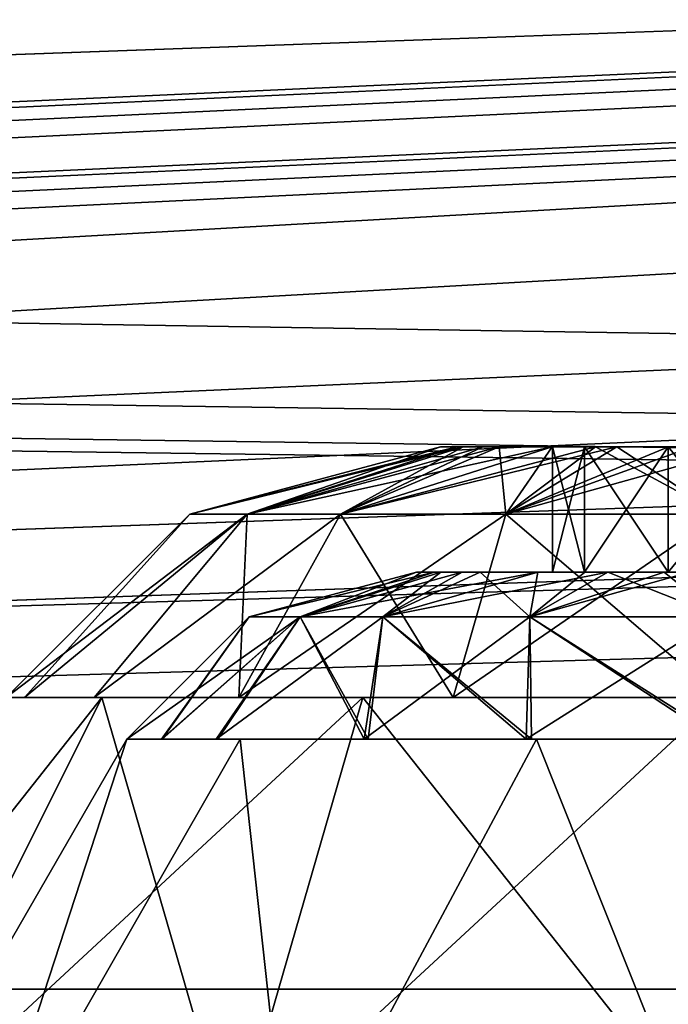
# Model space of a CAD drawing. Extents: x -398 to 398, y -1355 to -82.
# Tile 121 of 256: x -48.19 to -44.31, y -512.37 to -506.48. Entities that reach past the tile are written whole.
import ezdxf

# ---------------------------------------------------------------- set-up
doc = ezdxf.new("R2010")
doc.units = 0
doc.header["$MEASUREMENT"] = 0

msp = doc.modelspace()

# ---------------------------------------------------------------- linework, layer by layer
for points in [[(395.5, -525.467285, 437.803314), (395.5, -81.938164, 160.655502), (-395.5, -81.938164, 160.655502)], [(395.5, -525.467285, 437.803314), (-395.5, -81.938164, 160.655502), (-395.5, -525.467285, 437.803314)], [(395.5, -528.116882, 433.562988), (395.5, -84.587761, 156.415207), (-395.5, -84.587761, 156.415207)], [(395.5, -528.116882, 433.562988), (-395.5, -84.587761, 156.415207), (-395.5, -528.116882, 433.562988)], [(-46.727551, -420.004791, 366.007111), (-31.73687, -419.87561, 365.926392), (395.5, -528.116882, 433.562988)], [(-46.727551, -420.010101, 365.998596), (-31.73687, -419.88089, 365.917908), (395.5, -528.122192, 433.554504)], [(-46.727551, -420.004791, 366.007111), (395.5, -528.116882, 433.562988), (-47.23262, -420.433105, 366.274689)], [(-46.727551, -420.010101, 365.998596), (395.5, -528.122192, 433.554504), (-47.23262, -420.438385, 366.266205)], [(395.5, -528.116882, 433.562988), (-52.76738, -420.433105, 366.274689), (-50.714291, -420.232391, 366.149292)], [(395.5, -528.122192, 433.554504), (-52.76738, -420.438385, 366.266205), (-50.714291, -420.237701, 366.140808)], [(395.5, -528.116882, 433.562988), (-50.714291, -420.232391, 366.149292), (-49.285709, -420.232391, 366.149292)], [(395.5, -528.122192, 433.554504), (-50.714291, -420.237701, 366.140808), (-49.285709, -420.237701, 366.140808)], [(395.5, -528.116882, 433.562988), (-49.285709, -420.232391, 366.149292), (-47.23262, -420.433105, 366.274689)], [(395.5, -528.122192, 433.554504), (-49.285709, -420.237701, 366.140808), (-47.23262, -420.438385, 366.266205)], [(395.5, -528.116882, 433.562988), (-395.5, -528.116882, 433.562988), (-52.76738, -420.433105, 366.274689)], [(395.5, -528.122192, 433.554504), (-395.5, -528.122192, 433.554504), (-52.76738, -420.438385, 366.266205)], [(25, -486.669006, 369.018494), (-168.5, -510.584015, 383.962189), (-237, -453.047394, 348.009308)], [(25, -487.092987, 368.340088), (-168.5, -511.007904, 383.283813), (-237, -453.471313, 347.330902)], [(25, -486.669006, 369.018494), (25, -503.630005, 379.616913), (-168.5, -510.584015, 383.962189)], [(25, -487.092987, 368.340088), (25, -504.053894, 378.938385), (-168.5, -511.007904, 383.283813)], [(25, -503.630005, 379.616913), (-127.5, -510.584015, 383.962189), (-168.5, -510.584015, 383.962189)], [(25, -503.630005, 379.616913), (-127.25, -510.640686, 383.997711), (-127.5, -510.584015, 383.962189)], [(25, -503.630005, 379.616913), (-127.066902, -510.79599, 384.094696), (-127.25, -510.640686, 383.997711)], [(25, -503.630005, 379.616913), (-127, -511.007996, 384.227203), (-127.066902, -510.79599, 384.094696)], [(25, -503.630005, 379.616913), (-127, -512.28009, 385.022003), (-127, -511.007996, 384.227203)], [(-127, -512.28009, 385.022003), (25, -503.630005, 379.616913), (25.47962, -505.44339, 380.75)], [(25, -504.053894, 378.938385), (-127.5, -511.007904, 383.283813), (-168.5, -511.007904, 383.283813)], [(25, -504.053894, 378.938385), (-127.25, -511.064697, 383.319214), (-127.5, -511.007904, 383.283813)], [(25, -504.053894, 378.938385), (-127.066902, -511.220001, 383.41629), (-127.25, -511.064697, 383.319214)], [(25, -504.053894, 378.938385), (-127, -511.431885, 383.548706), (-127.066902, -511.220001, 383.41629)], [(25, -504.053894, 378.938385), (-127, -512.703979, 384.343597), (-127, -511.431885, 383.548706)], [(-127, -512.703979, 384.343597), (25, -504.053894, 378.938385), (25.47962, -505.86731, 380.071594)], [(263, -513.233887), (-235.028595, -505.326599), (-235.439102, -506.094696)], [(263, -513.233887, 0.8), (-235.028595, -505.326599, 0.8), (-235.439102, -506.094696, 0.8)], [(263, -513.233887), (235.9263, -506.420013), (-235.028595, -505.326599)], [(263, -513.233887, 0.8), (235.9263, -506.420013, 0.8), (-235.028595, -505.326599, 0.8)], [(-127, -512.28009, 385.022003), (25.47962, -505.44339, 380.75), (26.82806, -506.907593, 381.664886)], [(-127, -512.703979, 384.343597), (25.47962, -505.86731, 380.071594), (26.82806, -507.331512, 380.986511)], [(263, -513.233887), (-235.439102, -506.094696), (-235.9263, -506.420013)], [(263, -513.233887, 0.8), (-235.439102, -506.094696, 0.8), (-235.9263, -506.420013, 0.8)], [(263, -513.233887), (-235.9263, -506.420013), (-236.5, -506.533905)], [(263, -513.233887, 0.8), (-235.9263, -506.420013, 0.8), (-236.5, -506.533905, 0.8)], [(-263, -513.233887), (263, -513.233887), (-236.5, -506.533905)], [(-263, -513.233887, 0.8), (263, -513.233887, 0.8), (-236.5, -506.533905, 0.8)], [(-127, -512.28009, 385.022003), (26.82806, -506.907593, 381.664886), (28.78557, -507.742706, 382.186798)], [(-127, -512.703979, 384.343597), (26.82806, -507.331512, 380.986511), (28.78557, -508.166687, 381.508392)], [(-127, -512.28009, 385.022003), (28.78557, -507.742706, 382.186798), (127, -512.28009, 385.022003)], [(-127, -512.703979, 384.343597), (28.78557, -508.166687, 381.508392), (127, -512.703979, 384.343597)], [(-45.669868, -509.033905, 297.495514), (-47.169868, -509.435913, 297.495514), (-45.571831, -509.033905, 296.931793)], [(-45.571831, -509.033905, 296.931793), (-47.169868, -509.435913, 297.495514), (-46.827492, -509.435913, 296.062592)], [(-45.669868, -509.033905, 209.495605), (-47.169868, -509.435913, 209.495605), (-45.535259, -509.033905, 208.838699)], [(-45.535259, -509.033905, 208.838699), (-47.169868, -509.435913, 209.495605), (-46.827492, -509.435913, 208.062607)], [(-45.669868, -509.033905, 209.495605), (-46.827492, -509.435913, 210.928497), (-47.169868, -509.435913, 209.495605)], [(-45.669868, -509.033905, 297.495514), (-46.827492, -509.435913, 298.928497), (-47.169868, -509.435913, 297.495514)], [(-46.827492, -509.435913, 296.062592), (-45.41782, -509.033905, 296.613403), (-45.571831, -509.033905, 296.931793)], [(-46.268841, -509.435913, 295.281891), (-45.41782, -509.033905, 296.613403), (-46.827492, -509.435913, 296.062592)], [(-46.268841, -509.435913, 207.281906), (-45.535259, -509.033905, 208.838699), (-46.827492, -509.435913, 208.062607)], [(-45.535259, -509.033905, 210.152405), (-46.827492, -509.435913, 210.928497), (-45.669868, -509.033905, 209.495605)], [(-46.268841, -509.435913, 211.709305), (-46.827492, -509.435913, 210.928497), (-45.319229, -509.033905, 210.519302)], [(-45.319229, -509.033905, 210.519302), (-46.827492, -509.435913, 210.928497), (-45.535259, -509.033905, 210.152405)], [(-45.571831, -509.033905, 298.059296), (-46.827492, -509.435913, 298.928497), (-45.669868, -509.033905, 297.495514)], [(-45.571831, -509.033905, 298.059296), (-45.41782, -509.033905, 298.377686), (-46.827492, -509.435913, 298.928497)], [(-46.827492, -509.435913, 298.928497), (-45.41782, -509.033905, 298.377686), (-45.001919, -509.033905, 298.831512)], [(-46.827492, -509.435913, 298.928497), (-45.001919, -509.033905, 298.831512), (-46.268841, -509.435913, 299.70929)], [(-45.27911, -509.435913, 294.595215), (-45.001919, -509.033905, 296.159698), (-46.268841, -509.435913, 295.281891)], [(-46.268841, -509.435913, 295.281891), (-45.001919, -509.033905, 296.159698), (-45.41782, -509.033905, 296.613403)], [(-45.27911, -509.435913, 206.5952), (-45.319229, -509.033905, 208.471802), (-46.268841, -509.435913, 207.281906)], [(-46.268841, -509.435913, 207.281906), (-45.319229, -509.033905, 208.471802), (-45.535259, -509.033905, 208.838699)], [(-45.27911, -509.435913, 212.395905), (-46.268841, -509.435913, 211.709305), (-44.742729, -509.033905, 210.991196)], [(-44.742729, -509.033905, 210.991196), (-46.268841, -509.435913, 211.709305), (-45.319229, -509.033905, 210.519302)], [(-46.268841, -509.435913, 299.70929), (-45.001919, -509.033905, 298.831512), (-44.616459, -509.033905, 299.047485)], [(-46.268841, -509.435913, 299.70929), (-44.616459, -509.033905, 299.047485), (-45.27911, -509.435913, 300.395905)], [(-45, -509.033905, 297.495514), (-45.669868, -509.033905, 297.495514), (-44.809101, -509.033905, 296.907013)], [(-44.809101, -509.033905, 296.907013), (-45.669868, -509.033905, 297.495514), (-45.47279, -509.033905, 296.70871)], [(-44.809101, -509.033905, 298.084106), (-45.47279, -509.033905, 298.28241), (-45.669868, -509.033905, 297.495514)], [(-44.809101, -509.033905, 298.084106), (-45.669868, -509.033905, 297.495514), (-45, -509.033905, 297.495514)], [(-45, -509.033905, 209.495605), (-45.669868, -509.033905, 209.495605), (-44.809101, -509.033905, 208.906998)], [(-44.809101, -509.033905, 208.906998), (-45.669868, -509.033905, 209.495605), (-45.47279, -509.033905, 208.708694)], [(-44.809101, -509.033905, 210.084106), (-45.47279, -509.033905, 210.282394), (-45.669868, -509.033905, 209.495605)], [(-44.809101, -509.033905, 210.084106), (-45.669868, -509.033905, 209.495605), (-45, -509.033905, 209.495605)], [(-44.308922, -509.033905, 296.544891), (-45.47279, -509.033905, 296.70871), (-44.92762, -509.033905, 296.106598)], [(-44.308922, -509.033905, 298.446198), (-44.92762, -509.033905, 298.884491), (-45.47279, -509.033905, 298.28241)], [(-44.809101, -509.033905, 296.907013), (-45.47279, -509.033905, 296.70871), (-44.308922, -509.033905, 296.544891)], [(-44.308922, -509.033905, 298.446198), (-45.47279, -509.033905, 298.28241), (-44.809101, -509.033905, 298.084106)], [(-44.308922, -509.033905, 208.544907), (-45.47279, -509.033905, 208.708694), (-44.92762, -509.033905, 208.106598)], [(-44.308922, -509.033905, 210.446198), (-44.92762, -509.033905, 210.884506), (-45.47279, -509.033905, 210.282394)], [(-44.809101, -509.033905, 208.906998), (-45.47279, -509.033905, 208.708694), (-44.308922, -509.033905, 208.544907)], [(-44.308922, -509.033905, 210.446198), (-45.47279, -509.033905, 210.282394), (-44.809101, -509.033905, 210.084106)], [(-45.27911, -509.435913, 206.5952), (-44.742729, -509.033905, 208), (-45.319229, -509.033905, 208.471802)], [(-44, -509.435913, 294.325714), (-44.616459, -509.033905, 295.943604), (-45.27911, -509.435913, 294.595215)], [(-45.27911, -509.435913, 294.595215), (-44.616459, -509.033905, 295.943604), (-45.001919, -509.033905, 296.159698)], [(-44, -509.435913, 206.325699), (-44.742729, -509.033905, 208), (-45.27911, -509.435913, 206.5952)], [(-44.742729, -509.033905, 210.991196), (-44.30677, -509.033905, 211.136993), (-45.27911, -509.435913, 212.395905)], [(-45.27911, -509.435913, 212.395905), (-44.30677, -509.033905, 211.136993), (-43.835579, -509.033905, 211.157303)], [(-45.27911, -509.435913, 212.395905), (-43.835579, -509.033905, 211.157303), (-44, -509.435913, 212.665405)], [(-45.27911, -509.435913, 300.395905), (-44.616459, -509.033905, 299.047485), (-44.164421, -509.033905, 299.157288)], [(-45.27911, -509.435913, 300.395905), (-44.164421, -509.033905, 299.157288), (-44, -509.435913, 300.665405)], [(-44.809021, -509.033905, 298.083313), (-44.809021, -509.783905, 298.083313), (-45, -509.783905, 297.495514)], [(-44.809021, -509.033905, 298.083313), (-45, -509.783905, 297.495514), (-45, -509.033905, 297.495514)], [(-44.809021, -509.033905, 210.083298), (-44.809021, -509.783905, 210.083298), (-45, -509.783905, 209.495605)], [(-44.809021, -509.033905, 210.083298), (-45, -509.783905, 209.495605), (-45, -509.033905, 209.495605)], [(-44.809021, -509.783905, 208.907806), (-44.809021, -509.033905, 208.907806), (-45, -509.033905, 209.495605)], [(-44.809021, -509.783905, 208.907806), (-45, -509.033905, 209.495605), (-45, -509.783905, 209.495605)], [(-44.809021, -509.783905, 296.907806), (-44.809021, -509.033905, 296.907806), (-45, -509.033905, 297.495514)], [(-44.809021, -509.783905, 296.907806), (-45, -509.033905, 297.495514), (-45, -509.783905, 297.495514)], [(-44.308922, -509.033905, 298.446198), (-43.782169, -509.033905, 299.150604), (-44.92762, -509.033905, 298.884491)], [(-44.92762, -509.033905, 296.106598), (-43.782169, -509.033905, 295.840515), (-44.308922, -509.033905, 296.544891)], [(-44.308922, -509.033905, 210.446198), (-43.782169, -509.033905, 211.150604), (-44.92762, -509.033905, 210.884506)], [(-44.92762, -509.033905, 208.106598), (-43.782169, -509.033905, 207.8405), (-44.308922, -509.033905, 208.544907)], [(-44.309021, -509.033905, 298.446594), (-44.809021, -509.783905, 298.083313), (-44.809021, -509.033905, 298.083313)], [(-44.809021, -509.783905, 298.083313), (-44.309021, -509.033905, 298.446594), (-44.309021, -509.783905, 298.446594)], [(-44.309021, -509.033905, 210.446594), (-44.809021, -509.783905, 210.083298), (-44.809021, -509.033905, 210.083298)], [(-44.809021, -509.783905, 210.083298), (-44.309021, -509.033905, 210.446594), (-44.309021, -509.783905, 210.446594)], [(-44.309021, -509.783905, 208.544495), (-44.309021, -509.033905, 208.544495), (-44.809021, -509.033905, 208.907806)], [(-44.309021, -509.783905, 208.544495), (-44.809021, -509.033905, 208.907806), (-44.809021, -509.783905, 208.907806)], [(-44.309021, -509.783905, 296.544495), (-44.309021, -509.033905, 296.544495), (-44.809021, -509.033905, 296.907806)], [(-44.309021, -509.783905, 296.544495), (-44.809021, -509.033905, 296.907806), (-44.809021, -509.783905, 296.907806)], [(-44, -509.435913, 206.325699), (-44.30677, -509.033905, 207.854095), (-44.742729, -509.033905, 208)], [(-44, -509.435913, 294.325714), (-44.164421, -509.033905, 295.833801), (-44.616459, -509.033905, 295.943604)], [(-44.309021, -509.783905, 298.446594), (-44.309021, -509.033905, 298.446594), (-43.690979, -509.033905, 298.446594)], [(-44.309021, -509.783905, 298.446594), (-43.690979, -509.033905, 298.446594), (-43.690979, -509.783905, 298.446594)], [(-44.309021, -509.783905, 210.446594), (-44.309021, -509.033905, 210.446594), (-43.690979, -509.033905, 210.446594)], [(-44.309021, -509.783905, 210.446594), (-43.690979, -509.033905, 210.446594), (-43.690979, -509.783905, 210.446594)], [(-43.690979, -509.783905, 208.544495), (-43.690979, -509.033905, 208.544495), (-44.309021, -509.033905, 208.544495)], [(-43.690979, -509.783905, 208.544495), (-44.309021, -509.033905, 208.544495), (-44.309021, -509.783905, 208.544495)], [(-43.690979, -509.783905, 296.544495), (-43.690979, -509.033905, 296.544495), (-44.309021, -509.033905, 296.544495)], [(-43.690979, -509.783905, 296.544495), (-44.309021, -509.033905, 296.544495), (-44.309021, -509.783905, 296.544495)], [(-43.691078, -509.033905, 298.446198), (-43.782169, -509.033905, 299.150604), (-44.308922, -509.033905, 298.446198)], [(-44.308922, -509.033905, 296.544891), (-43.782169, -509.033905, 295.840515), (-42.744381, -509.033905, 296.394104)], [(-44.308922, -509.033905, 296.544891), (-42.744381, -509.033905, 296.394104), (-43.691078, -509.033905, 296.544891)], [(-43.691078, -509.033905, 210.446198), (-43.782169, -509.033905, 211.150604), (-44.308922, -509.033905, 210.446198)], [(-44.308922, -509.033905, 208.544907), (-43.782169, -509.033905, 207.8405), (-42.744381, -509.033905, 208.394104)], [(-44.308922, -509.033905, 208.544907), (-42.744381, -509.033905, 208.394104), (-43.691078, -509.033905, 208.544907)], [(-47.169868, -509.435913, 297.495514), (-48.267948, -510.533905, 297.495514), (-46.827492, -509.435913, 296.062592)], [(-46.827492, -509.435913, 296.062592), (-48.267948, -510.533905, 297.495514), (-48.159111, -510.533905, 296.537903)], [(-47.169868, -509.435913, 209.495605), (-48.267948, -510.533905, 209.495605), (-46.827492, -509.435913, 208.062607)], [(-46.827492, -509.435913, 208.062607), (-48.267948, -510.533905, 209.495605), (-48.159111, -510.533905, 208.537903)], [(-47.169868, -509.435913, 209.495605), (-48.159111, -510.533905, 210.453201), (-48.267948, -510.533905, 209.495605)], [(-47.169868, -509.435913, 297.495514), (-48.159111, -510.533905, 298.453186), (-48.267948, -510.533905, 297.495514)], [(-47.741291, -510.533905, 295.441803), (-46.827492, -509.435913, 296.062592), (-48.159111, -510.533905, 296.537903)], [(-47.741291, -510.533905, 207.441803), (-46.827492, -509.435913, 208.062607), (-48.159111, -510.533905, 208.537903)], [(-48.159111, -510.533905, 210.453201), (-46.827492, -509.435913, 210.928497), (-47.741291, -510.533905, 211.549393)], [(-46.827492, -509.435913, 210.928497), (-48.159111, -510.533905, 210.453201), (-47.169868, -509.435913, 209.495605)], [(-48.159111, -510.533905, 298.453186), (-46.827492, -509.435913, 298.928497), (-47.741291, -510.533905, 299.549286)], [(-46.827492, -509.435913, 298.928497), (-48.159111, -510.533905, 298.453186), (-47.169868, -509.435913, 297.495514)], [(-46.877041, -510.533905, 294.343109), (-46.827492, -509.435913, 296.062592), (-47.741291, -510.533905, 295.441803)], [(-46.877041, -510.533905, 206.343094), (-46.827492, -509.435913, 208.062607), (-47.741291, -510.533905, 207.441803)], [(-47.741291, -510.533905, 211.549393), (-46.827492, -509.435913, 210.928497), (-46.268841, -509.435913, 211.709305)], [(-47.741291, -510.533905, 211.549393), (-46.268841, -509.435913, 211.709305), (-46.877041, -510.533905, 212.647995)], [(-47.741291, -510.533905, 299.549286), (-46.827492, -509.435913, 298.928497), (-46.268841, -509.435913, 299.70929)], [(-47.741291, -510.533905, 299.549286), (-46.268841, -509.435913, 299.70929), (-46.877041, -510.533905, 300.64801)], [(-45.59483, -510.533905, 293.536804), (-46.268841, -509.435913, 295.281891), (-46.877041, -510.533905, 294.343109)], [(-46.877041, -510.533905, 294.343109), (-46.268841, -509.435913, 295.281891), (-46.827492, -509.435913, 296.062592)], [(-45.59483, -510.533905, 205.536804), (-46.268841, -509.435913, 207.281906), (-46.877041, -510.533905, 206.343094)], [(-46.877041, -510.533905, 206.343094), (-46.268841, -509.435913, 207.281906), (-46.827492, -509.435913, 208.062607)], [(-46.877041, -510.533905, 212.647995), (-46.268841, -509.435913, 211.709305), (-45.27911, -509.435913, 212.395905)], [(-46.877041, -510.533905, 212.647995), (-45.27911, -509.435913, 212.395905), (-45.59483, -510.533905, 213.4543)], [(-46.877041, -510.533905, 300.64801), (-46.268841, -509.435913, 299.70929), (-45.27911, -509.435913, 300.395905)], [(-46.877041, -510.533905, 300.64801), (-45.27911, -509.435913, 300.395905), (-45.59483, -510.533905, 301.454315)], [(-45.59483, -510.533905, 293.536804), (-45.27911, -509.435913, 294.595215), (-46.268841, -509.435913, 295.281891)], [(-45.59483, -510.533905, 205.536804), (-45.27911, -509.435913, 206.5952), (-46.268841, -509.435913, 207.281906)], [(-44, -510.533905, 293.2276), (-45.27911, -509.435913, 294.595215), (-45.59483, -510.533905, 293.536804)], [(-44, -510.533905, 205.2276), (-45.27911, -509.435913, 206.5952), (-45.59483, -510.533905, 205.536804)], [(-45.59483, -510.533905, 213.4543), (-45.27911, -509.435913, 212.395905), (-44, -509.435913, 212.665405)], [(-45.59483, -510.533905, 213.4543), (-44, -509.435913, 212.665405), (-44, -510.533905, 213.763504)], [(-45.59483, -510.533905, 301.454315), (-45.27911, -509.435913, 300.395905), (-44, -509.435913, 300.665405)], [(-45.59483, -510.533905, 301.454315), (-44, -509.435913, 300.665405), (-44, -510.533905, 301.763489)], [(-44, -510.533905, 293.2276), (-44, -509.435913, 294.325714), (-45.27911, -509.435913, 294.595215)], [(-44, -510.533905, 205.2276), (-44, -509.435913, 206.325699), (-45.27911, -509.435913, 206.5952)], [(-46.814209, -510.05191, 209.495605), (-45.814209, -509.783905, 209.495605), (-46.510239, -510.05191, 210.7677)], [(-46.814209, -510.05191, 297.495514), (-45.814209, -509.783905, 297.495514), (-46.510239, -510.05191, 298.767792)], [(-46.510239, -510.05191, 296.223389), (-45.707691, -509.783905, 296.883087), (-46.814209, -510.05191, 297.495514)], [(-46.814209, -510.05191, 297.495514), (-45.707691, -509.783905, 296.883087), (-45.814209, -509.783905, 297.495514)], [(-46.510239, -510.05191, 208.223404), (-45.814209, -509.783905, 209.495605), (-46.814209, -510.05191, 209.495605)], [(-45.540371, -509.783905, 210.453995), (-46.510239, -510.05191, 210.7677), (-45.707691, -509.783905, 210.108093)], [(-46.510239, -510.05191, 210.7677), (-45.814209, -509.783905, 209.495605), (-45.707691, -509.783905, 210.108093)], [(-45.088531, -509.783905, 210.946899), (-46.014271, -510.05191, 211.460907), (-46.510239, -510.05191, 210.7677)], [(-45.088531, -509.783905, 210.946899), (-46.510239, -510.05191, 210.7677), (-45.540371, -509.783905, 210.453995)], [(-45.540371, -509.783905, 298.45401), (-46.510239, -510.05191, 298.767792), (-45.707691, -509.783905, 298.108093)], [(-46.510239, -510.05191, 298.767792), (-45.814209, -509.783905, 297.495514), (-45.707691, -509.783905, 298.108093)], [(-45.088531, -509.783905, 298.946899), (-46.014271, -510.05191, 299.460907), (-46.510239, -510.05191, 298.767792)], [(-45.088531, -509.783905, 298.946899), (-46.510239, -510.05191, 298.767792), (-45.540371, -509.783905, 298.45401)], [(-45.707691, -509.783905, 296.883087), (-46.510239, -510.05191, 296.223389), (-45.540371, -509.783905, 296.537109)], [(-45.540371, -509.783905, 296.537109), (-46.510239, -510.05191, 296.223389), (-46.014271, -510.05191, 295.530212)], [(-46.014271, -510.05191, 207.530197), (-45.667961, -509.783905, 208.781906), (-46.510239, -510.05191, 208.223404)], [(-46.510239, -510.05191, 208.223404), (-45.667961, -509.783905, 208.781906), (-45.814209, -509.783905, 209.495605)], [(-44.66975, -509.783905, 211.181595), (-45.13559, -510.05191, 212.070496), (-46.014271, -510.05191, 211.460907)], [(-44.66975, -509.783905, 211.181595), (-46.014271, -510.05191, 211.460907), (-45.088531, -509.783905, 210.946899)], [(-44.66975, -509.783905, 299.18161), (-45.13559, -510.05191, 300.070496), (-46.014271, -510.05191, 299.460907)], [(-44.66975, -509.783905, 299.18161), (-46.014271, -510.05191, 299.460907), (-45.088531, -509.783905, 298.946899)], [(-45.540371, -509.783905, 296.537109), (-46.014271, -510.05191, 295.530212), (-45.088531, -509.783905, 296.044189)], [(-45.088531, -509.783905, 296.044189), (-46.014271, -510.05191, 295.530212), (-45.13559, -510.05191, 294.920593)], [(-45.13559, -510.05191, 206.920593), (-45.433262, -509.783905, 208.383301), (-46.014271, -510.05191, 207.530197)], [(-46.014271, -510.05191, 207.530197), (-45.433262, -509.783905, 208.383301), (-45.667961, -509.783905, 208.781906)], [(-44.308922, -509.783905, 296.544891), (-45.364151, -509.783905, 296.298889), (-45.814209, -509.783905, 297.495514)], [(-44.308922, -509.783905, 296.544891), (-45.814209, -509.783905, 297.495514), (-44.809101, -509.783905, 296.907013)], [(-44.809101, -509.783905, 296.907013), (-45.814209, -509.783905, 297.495514), (-45, -509.783905, 297.495514)], [(-45, -509.783905, 297.495514), (-45.814209, -509.783905, 297.495514), (-45.60009, -509.783905, 298.350403)], [(-44.308922, -509.783905, 208.544907), (-45.364151, -509.783905, 208.298904), (-45.814209, -509.783905, 209.495605)], [(-44.308922, -509.783905, 208.544907), (-45.814209, -509.783905, 209.495605), (-44.809101, -509.783905, 208.906998)], [(-44.809101, -509.783905, 208.906998), (-45.814209, -509.783905, 209.495605), (-45, -509.783905, 209.495605)], [(-45, -509.783905, 209.495605), (-45.814209, -509.783905, 209.495605), (-45.60009, -509.783905, 210.350403)], [(-45.60009, -509.783905, 298.350403), (-44.308922, -509.783905, 298.446198), (-44.809101, -509.783905, 298.084106)], [(-45.60009, -509.783905, 298.350403), (-45.007801, -509.783905, 299.004486), (-44.308922, -509.783905, 298.446198)], [(-45, -509.783905, 297.495514), (-45.60009, -509.783905, 298.350403), (-44.809101, -509.783905, 298.084106)], [(-45.60009, -509.783905, 210.350403), (-44.308922, -509.783905, 210.446198), (-44.809101, -509.783905, 210.084106)], [(-45.60009, -509.783905, 210.350403), (-45.007801, -509.783905, 211.004501), (-44.308922, -509.783905, 210.446198)], [(-45, -509.783905, 209.495605), (-45.60009, -509.783905, 210.350403), (-44.809101, -509.783905, 210.084106)], [(-45.433262, -509.783905, 208.383301), (-45.13559, -510.05191, 206.920593), (-44.806919, -509.783905, 207.870697)], [(-43.691078, -509.783905, 296.544891), (-44.23666, -509.783905, 295.697388), (-45.364151, -509.783905, 296.298889)], [(-43.691078, -509.783905, 296.544891), (-45.364151, -509.783905, 296.298889), (-44.308922, -509.783905, 296.544891)], [(-43.691078, -509.783905, 208.544907), (-44.23666, -509.783905, 207.697403), (-45.364151, -509.783905, 208.298904)], [(-43.691078, -509.783905, 208.544907), (-45.364151, -509.783905, 208.298904), (-44.308922, -509.783905, 208.544907)], [(-44.178631, -509.783905, 211.300903), (-44, -510.05191, 212.309799), (-45.13559, -510.05191, 212.070496)], [(-44.178631, -509.783905, 211.300903), (-45.13559, -510.05191, 212.070496), (-44.66975, -509.783905, 211.181595)], [(-44.178631, -509.783905, 299.300995), (-44, -510.05191, 300.309814), (-45.13559, -510.05191, 300.070496)], [(-44.178631, -509.783905, 299.300995), (-45.13559, -510.05191, 300.070496), (-44.66975, -509.783905, 299.18161)], [(-45.088531, -509.783905, 296.044189), (-45.13559, -510.05191, 294.920593), (-44.66975, -509.783905, 295.809509)], [(-44.66975, -509.783905, 295.809509), (-45.13559, -510.05191, 294.920593), (-44, -510.05191, 294.681305)], [(-44.806919, -509.783905, 207.870697), (-45.13559, -510.05191, 206.920593), (-44.333279, -509.783905, 207.712204)], [(-44.333279, -509.783905, 207.712204), (-45.13559, -510.05191, 206.920593), (-44, -510.05191, 206.681396)], [(-44.308922, -509.783905, 298.446198), (-45.007801, -509.783905, 299.004486), (-43.76334, -509.783905, 299.293701)], [(-44.308922, -509.783905, 210.446198), (-45.007801, -509.783905, 211.004501), (-43.76334, -509.783905, 211.293701)], [(-44.66975, -509.783905, 295.809509), (-44, -510.05191, 294.681305), (-44.178631, -509.783905, 295.690186)], [(-44.333279, -509.783905, 207.712204), (-44, -510.05191, 206.681396), (-43.821369, -509.783905, 207.690201)], [(-44.308922, -509.783905, 298.446198), (-43.76334, -509.783905, 299.293701), (-43.691078, -509.783905, 298.446198)], [(-44.308922, -509.783905, 210.446198), (-43.76334, -509.783905, 211.293701), (-43.691078, -509.783905, 210.446198)], [(-47.546261, -510.783905, 209.495605), (-46.814209, -510.05191, 209.495605), (-47.338039, -510.783905, 210.692795)], [(-47.546261, -510.783905, 297.495514), (-46.814209, -510.05191, 297.495514), (-47.338039, -510.783905, 298.69281)], [(-47.338039, -510.783905, 296.298309), (-46.510239, -510.05191, 296.223389), (-47.546261, -510.783905, 297.495514)], [(-47.546261, -510.783905, 297.495514), (-46.510239, -510.05191, 296.223389), (-46.814209, -510.05191, 297.495514)], [(-47.546261, -510.783905, 209.495605), (-47.334438, -510.783905, 208.2883), (-46.814209, -510.05191, 209.495605)], [(-46.510239, -510.05191, 210.7677), (-47.010971, -510.783905, 211.369003), (-47.338039, -510.783905, 210.692795)], [(-47.338039, -510.783905, 210.692795), (-46.814209, -510.05191, 209.495605), (-46.510239, -510.05191, 210.7677)], [(-46.510239, -510.05191, 298.767792), (-47.010971, -510.783905, 299.368988), (-47.338039, -510.783905, 298.69281)], [(-47.338039, -510.783905, 298.69281), (-46.814209, -510.05191, 297.495514), (-46.510239, -510.05191, 298.767792)], [(-47.338039, -510.783905, 296.298309), (-47.010971, -510.783905, 295.622101), (-46.510239, -510.05191, 296.223389)], [(-47.334438, -510.783905, 208.2883), (-47.00132, -510.783905, 207.606598), (-46.510239, -510.05191, 208.223404)], [(-46.814209, -510.05191, 209.495605), (-47.334438, -510.783905, 208.2883), (-46.510239, -510.05191, 208.223404)], [(-46.014271, -510.05191, 211.460907), (-46.127762, -510.783905, 212.332596), (-47.010971, -510.783905, 211.369003)], [(-46.014271, -510.05191, 211.460907), (-47.010971, -510.783905, 211.369003), (-46.510239, -510.05191, 210.7677)], [(-46.014271, -510.05191, 299.460907), (-46.127762, -510.783905, 300.332611), (-47.010971, -510.783905, 299.368988)], [(-46.014271, -510.05191, 299.460907), (-47.010971, -510.783905, 299.368988), (-46.510239, -510.05191, 298.767792)], [(-46.510239, -510.05191, 296.223389), (-47.010971, -510.783905, 295.622101), (-46.127762, -510.783905, 294.658508)], [(-46.510239, -510.05191, 208.223404), (-47.00132, -510.783905, 207.606598), (-46.101929, -510.783905, 206.639404)], [(-46.510239, -510.05191, 296.223389), (-46.127762, -510.783905, 294.658508), (-46.014271, -510.05191, 295.530212)], [(-46.510239, -510.05191, 208.223404), (-46.101929, -510.783905, 206.639404), (-46.014271, -510.05191, 207.530197)], [(-45.13559, -510.05191, 212.070496), (-45.15834, -510.783905, 212.847305), (-46.127762, -510.783905, 212.332596)], [(-45.13559, -510.05191, 212.070496), (-46.127762, -510.783905, 212.332596), (-46.014271, -510.05191, 211.460907)], [(-45.13559, -510.05191, 300.070496), (-45.15834, -510.783905, 300.84729), (-46.127762, -510.783905, 300.332611)], [(-45.13559, -510.05191, 300.070496), (-46.127762, -510.783905, 300.332611), (-46.014271, -510.05191, 299.460907)], [(-46.014271, -510.05191, 295.530212), (-46.127762, -510.783905, 294.658508), (-45.15834, -510.783905, 294.143799)], [(-46.014271, -510.05191, 207.530197), (-46.101929, -510.783905, 206.639404), (-45.125462, -510.783905, 206.132599)], [(-46.014271, -510.05191, 295.530212), (-45.15834, -510.783905, 294.143799), (-45.13559, -510.05191, 294.920593)], [(-46.014271, -510.05191, 207.530197), (-45.125462, -510.783905, 206.132599), (-45.13559, -510.05191, 206.920593)], [(-44, -510.05191, 212.309799), (-44.017849, -510.783905, 213.041794), (-45.15834, -510.783905, 212.847305)], [(-44, -510.05191, 212.309799), (-45.15834, -510.783905, 212.847305), (-45.13559, -510.05191, 212.070496)], [(-44, -510.05191, 300.309814), (-44.017849, -510.783905, 301.041809), (-45.15834, -510.783905, 300.84729)], [(-44, -510.05191, 300.309814), (-45.15834, -510.783905, 300.84729), (-45.13559, -510.05191, 300.070496)], [(-45.13559, -510.05191, 294.920593), (-45.15834, -510.783905, 294.143799), (-44.017849, -510.783905, 293.94931)], [(-45.13559, -510.05191, 294.920593), (-44.017849, -510.783905, 293.94931), (-44, -510.05191, 294.681305)], [(-45.13559, -510.05191, 206.920593), (-45.125462, -510.783905, 206.132599), (-43.982151, -510.783905, 205.949295)], [(-45.13559, -510.05191, 206.920593), (-43.982151, -510.783905, 205.949295), (-44, -510.05191, 206.681396)], [(-47.696152, -510.533905, 207.361603), (-49.04615, -513.233887, 206.582199), (-49.82679, -513.233887, 209.495605)], [(-47.696152, -510.533905, 207.361603), (-49.82679, -513.233887, 209.495605), (-48.267948, -510.533905, 209.495605)], [(-47.696152, -510.533905, 295.361603), (-49.04615, -513.233887, 294.582214), (-49.82679, -513.233887, 297.495514)], [(-47.696152, -510.533905, 295.361603), (-49.82679, -513.233887, 297.495514), (-48.267948, -510.533905, 297.495514)], [(-46.13398, -510.533905, 205.799393), (-46.913399, -513.233887, 204.449402), (-49.04615, -513.233887, 206.582199)], [(-46.13398, -510.533905, 205.799393), (-49.04615, -513.233887, 206.582199), (-47.696152, -510.533905, 207.361603)], [(-46.13398, -510.533905, 293.799408), (-46.913399, -513.233887, 292.449402), (-49.04615, -513.233887, 294.582214)], [(-46.13398, -510.533905, 293.799408), (-49.04615, -513.233887, 294.582214), (-47.696152, -510.533905, 295.361603)], [(-46.913399, -513.233887, 302.541687), (-47.696152, -510.533905, 299.629486), (-49.04615, -513.233887, 300.408997)], [(-49.04615, -513.233887, 300.408997), (-47.696152, -510.533905, 299.629486), (-48.267948, -510.533905, 297.495514)], [(-46.913399, -513.233887, 214.541702), (-47.696152, -510.533905, 211.629501), (-49.04615, -513.233887, 212.408997)], [(-49.04615, -513.233887, 212.408997), (-47.696152, -510.533905, 211.629501), (-48.267948, -510.533905, 209.495605)], [(-46.913399, -513.233887, 302.541687), (-46.13398, -510.533905, 301.191711), (-47.696152, -510.533905, 299.629486)], [(-46.913399, -513.233887, 214.541702), (-46.13398, -510.533905, 213.191696), (-47.696152, -510.533905, 211.629501)], [(-44, -510.533905, 205.2276), (-44, -513.233887, 203.668793), (-46.913399, -513.233887, 204.449402)], [(-44, -510.533905, 205.2276), (-46.913399, -513.233887, 204.449402), (-46.13398, -510.533905, 205.799393)], [(-44, -510.533905, 293.2276), (-44, -513.233887, 291.668793), (-46.913399, -513.233887, 292.449402)], [(-44, -510.533905, 293.2276), (-46.913399, -513.233887, 292.449402), (-46.13398, -510.533905, 293.799408)], [(-44, -513.233887, 303.322388), (-46.13398, -510.533905, 301.191711), (-46.913399, -513.233887, 302.541687)], [(-44, -513.233887, 215.322403), (-46.13398, -510.533905, 213.191696), (-46.913399, -513.233887, 214.541702)], [(-46.13398, -510.533905, 301.191711), (-44, -513.233887, 303.322388), (-44, -510.533905, 301.763489)], [(-46.13398, -510.533905, 213.191696), (-44, -513.233887, 215.322403), (-44, -510.533905, 213.763504)], [(-49.13398, -513.533875, 209.495605), (-48.446152, -513.533875, 212.0625), (-47.546261, -510.783905, 209.495605)], [(-49.13398, -513.533875, 297.495514), (-48.446152, -513.533875, 300.062592), (-47.546261, -510.783905, 297.495514)], [(-48.446152, -513.533875, 294.928589), (-49.13398, -513.533875, 297.495514), (-47.546261, -510.783905, 297.495514)], [(-48.446152, -513.533875, 206.928604), (-49.13398, -513.533875, 209.495605), (-47.546261, -510.783905, 209.495605)], [(-48.446152, -513.533875, 212.0625), (-46.86898, -510.783905, 211.580002), (-47.546261, -510.783905, 209.495605)], [(-46.56699, -513.533875, 213.941696), (-46.86898, -510.783905, 211.580002), (-48.446152, -513.533875, 212.0625)], [(-48.446152, -513.533875, 300.062592), (-46.86898, -510.783905, 299.579987), (-47.546261, -510.783905, 297.495514)], [(-46.56699, -513.533875, 301.941711), (-46.86898, -510.783905, 299.579987), (-48.446152, -513.533875, 300.062592)], [(-46.86898, -510.783905, 295.411102), (-48.446152, -513.533875, 294.928589), (-47.546261, -510.783905, 297.495514)], [(-48.446152, -513.533875, 294.928589), (-46.86898, -510.783905, 295.411102), (-46.56699, -513.533875, 293.049408)], [(-46.86898, -510.783905, 207.411102), (-48.446152, -513.533875, 206.928604), (-47.546261, -510.783905, 209.495605)], [(-48.446152, -513.533875, 206.928604), (-46.86898, -510.783905, 207.411102), (-46.56699, -513.533875, 205.049393)], [(-45.09586, -510.783905, 212.868301), (-46.86898, -510.783905, 211.580002), (-46.56699, -513.533875, 213.941696)], [(-45.09586, -510.783905, 300.868286), (-46.86898, -510.783905, 299.579987), (-46.56699, -513.533875, 301.941711)], [(-46.86898, -510.783905, 295.411102), (-45.09586, -510.783905, 294.122894), (-46.56699, -513.533875, 293.049408)], [(-46.86898, -510.783905, 207.411102), (-45.09586, -510.783905, 206.122894), (-46.56699, -513.533875, 205.049393)], [(-44, -513.533875, 214.629501), (-45.09586, -510.783905, 212.868301), (-46.56699, -513.533875, 213.941696)], [(-44, -513.533875, 302.629486), (-45.09586, -510.783905, 300.868286), (-46.56699, -513.533875, 301.941711)], [(-46.56699, -513.533875, 293.049408), (-45.09586, -510.783905, 294.122894), (-44, -513.533875, 292.361603)], [(-46.56699, -513.533875, 205.049393), (-45.09586, -510.783905, 206.122894), (-44, -513.533875, 204.361603)], [(-42.90414, -510.783905, 212.868301), (-45.09586, -510.783905, 212.868301), (-44, -513.533875, 214.629501)], [(-42.90414, -510.783905, 300.868286), (-45.09586, -510.783905, 300.868286), (-44, -513.533875, 302.629486)], [(-45.09586, -510.783905, 294.122894), (-42.90414, -510.783905, 294.122894), (-44, -513.533875, 292.361603)], [(-45.09586, -510.783905, 206.122894), (-42.90414, -510.783905, 206.122894), (-44, -513.533875, 204.361603)], [(127, -513.505188, 385.274994), (-127, -513.505188, 385.274994), (-127, -512.28009, 385.022003)], [(127, -513.505188, 385.274994), (-127, -512.28009, 385.022003), (127, -512.28009, 385.022003)]]:
    msp.add_3dface(points)

doc.saveas('drawing.dxf')
